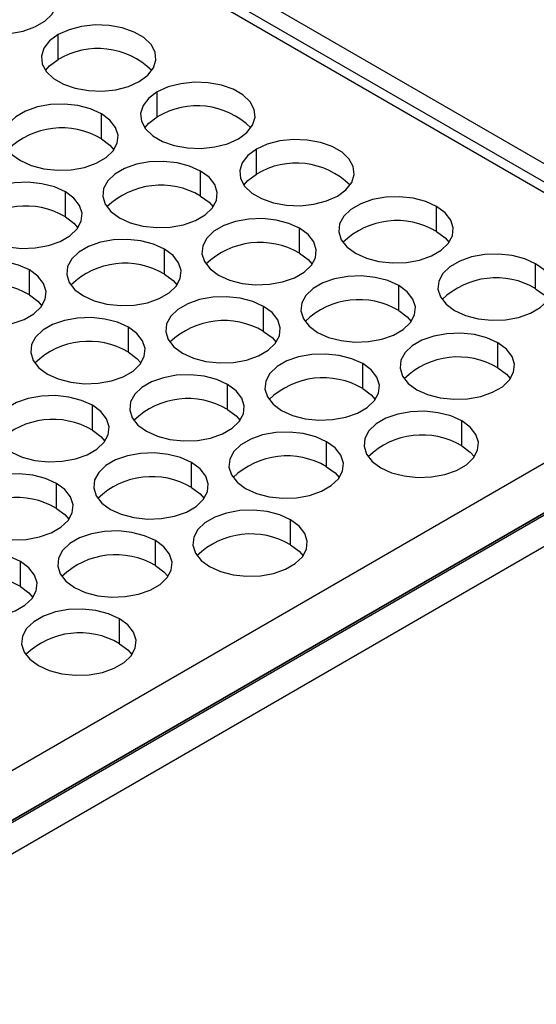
# Model space of a CAD drawing. Header units: millimetres. Extents: x 0 to 419, y 0 to 324.
# Tile 33 of 35: x 383 to 398, y 265 to 294. Entities that reach past the tile are written whole.
import ezdxf

# ---------------------------------------------------------------- set-up
doc = ezdxf.new("R2010")
doc.units = ezdxf.units.MM
doc.header["$LTSCALE"] = 1.5

msp = doc.modelspace()

# ---------------------------------------------------------------- linework, layer by layer
for p, q in [((405.535, 285.265), (377.958, 301.185)), ((405.985, 285.31), (378.408, 301.23)), ((379.549, 301.124), (407.657, 284.898)), ((384.402, 293.118), (384.402, 293.853)), ((387.318, 291.434), (387.318, 292.169)), ((385.674, 290.791), (385.674, 291.526)), ((390.235, 289.75), (390.235, 290.485)), ((388.591, 289.108), (388.591, 289.842)), ((384.614, 288.495), (384.614, 289.23)), ((395.539, 288.067), (395.539, 288.802)), ((391.508, 287.424), (391.508, 288.159)), ((387.531, 286.811), (387.531, 287.546)), ((398.455, 286.383), (398.455, 287.118)), ((383.553, 286.199), (383.553, 286.934)), ((394.425, 285.74), (394.425, 286.475)), ((390.447, 285.128), (390.447, 285.862)), ((375.413, 267.815), (405.588, 285.235)), ((386.47, 284.515), (386.47, 285.25)), ((397.342, 284.056), (397.342, 284.791)), ((375.947, 266.653), (406.225, 284.133)), ((375.947, 266.592), (406.225, 284.071)), ((406.225, 284.133), (376.049, 266.712)), ((393.364, 283.444), (393.364, 284.179)), ((351.123, 251.344), (407.657, 283.979)), ((389.387, 282.831), (389.387, 283.566)), ((385.409, 282.219), (385.409, 282.954)), ((396.281, 281.76), (396.281, 282.495)), ((392.304, 281.148), (392.304, 281.882)), ((388.326, 280.535), (388.326, 281.27)), ((384.349, 279.923), (384.349, 280.658)), ((391.243, 278.851), (391.243, 279.586)), ((387.265, 278.239), (387.265, 278.974)), ((383.288, 277.627), (383.288, 278.362)), ((386.205, 275.943), (386.205, 276.678))]:
    msp.add_line(p, q)
at = {"flags": 128}
for points in [[(381.485, 294.159), (381.805, 294.014), (382.176, 293.918), (382.576, 293.876), (382.982, 293.89), (383.371, 293.96), (383.719, 294.081), (384.006, 294.247), (384.217, 294.448), (384.338, 294.672), (384.363, 294.907), (384.289, 295.138), (384.122, 295.352), (383.871, 295.537)], [(386.788, 292.475), (387.039, 292.66), (387.206, 292.874), (387.279, 293.105), (387.255, 293.34), (387.134, 293.564), (386.923, 293.765), (386.636, 293.931), (386.287, 294.053), (385.899, 294.122), (385.493, 294.137), (385.093, 294.094), (384.722, 293.998), (384.402, 293.853)], [(384.402, 293.853), (384.151, 293.668), (383.984, 293.454), (383.91, 293.223), (383.935, 292.989), (384.056, 292.764), (384.267, 292.563), (384.554, 292.397), (384.902, 292.276), (385.291, 292.206), (385.697, 292.192), (386.097, 292.234), (386.468, 292.331), (386.788, 292.475)], [(384.032, 292.797), (384.151, 292.933), (384.402, 293.118)], [(389.705, 290.792), (389.956, 290.976), (390.123, 291.191), (390.196, 291.422), (390.172, 291.656), (390.051, 291.88), (389.84, 292.081), (389.552, 292.247), (389.204, 292.369), (388.816, 292.439), (388.41, 292.453), (388.01, 292.41), (387.639, 292.314), (387.318, 292.169)], [(387.318, 292.169), (387.068, 291.984), (386.901, 291.77), (386.827, 291.539), (386.852, 291.305), (386.973, 291.081), (387.183, 290.88), (387.471, 290.714), (387.819, 290.592), (388.208, 290.522), (388.614, 290.508), (389.014, 290.55), (389.385, 290.647), (389.705, 290.792)], [(385.674, 291.526), (385.354, 291.671), (384.983, 291.768), (384.583, 291.81), (384.177, 291.796), (383.789, 291.726), (383.441, 291.604), (383.153, 291.438), (382.942, 291.237), (382.821, 291.013), (382.797, 290.779), (382.87, 290.548), (383.037, 290.333), (383.288, 290.149)], [(383.288, 290.149), (383.608, 290.004), (383.979, 289.907), (384.379, 289.865), (384.785, 289.879), (385.174, 289.949), (385.522, 290.071), (385.81, 290.237), (386.02, 290.438), (386.141, 290.662), (386.166, 290.896), (386.092, 291.127), (385.925, 291.341), (385.674, 291.526)], [(386.949, 291.113), (387.068, 291.249), (387.318, 291.434)], [(385.674, 290.791), (385.925, 290.607), (386.044, 290.47)], [(392.622, 289.108), (392.873, 289.293), (393.04, 289.507), (393.113, 289.738), (393.088, 289.972), (392.967, 290.196), (392.757, 290.397), (392.469, 290.563), (392.121, 290.685), (391.733, 290.755), (391.327, 290.769), (390.927, 290.727), (390.556, 290.63), (390.235, 290.485)], [(390.235, 290.485), (389.984, 290.3), (389.817, 290.086), (389.744, 289.855), (389.769, 289.621), (389.89, 289.397), (390.1, 289.196), (390.388, 289.03), (390.736, 288.908), (391.124, 288.838), (391.53, 288.824), (391.931, 288.866), (392.302, 288.963), (392.622, 289.108)], [(388.591, 289.842), (388.271, 289.987), (387.9, 290.084), (387.5, 290.126), (387.094, 290.112), (386.705, 290.042), (386.357, 289.92), (386.07, 289.754), (385.859, 289.553), (385.738, 289.329), (385.714, 289.095), (385.787, 288.864), (385.954, 288.65), (386.205, 288.465)], [(386.205, 288.465), (386.525, 288.32), (386.896, 288.224), (387.296, 288.181), (387.702, 288.195), (388.091, 288.265), (388.439, 288.387), (388.726, 288.553), (388.937, 288.754), (389.058, 288.978), (389.082, 289.212), (389.009, 289.443), (388.842, 289.658), (388.591, 289.842)], [(389.866, 289.429), (389.984, 289.566), (390.235, 289.75)], [(384.614, 289.23), (384.294, 289.375), (383.923, 289.471), (383.522, 289.514), (383.116, 289.5), (382.728, 289.43), (382.38, 289.308), (382.092, 289.142), (381.882, 288.941), (381.761, 288.717), (381.736, 288.482), (381.809, 288.251), (381.976, 288.037), (382.227, 287.852)], [(382.227, 287.852), (382.548, 287.708), (382.919, 287.611), (383.319, 287.569), (383.725, 287.583), (384.113, 287.653), (384.461, 287.774), (384.749, 287.941), (384.959, 288.141), (385.08, 288.366), (385.105, 288.6), (385.032, 288.831), (384.865, 289.045), (384.614, 289.23)], [(388.591, 289.108), (388.842, 288.923), (388.961, 288.786)], [(395.539, 288.802), (395.218, 288.946), (394.847, 289.043), (394.447, 289.085), (394.041, 289.071), (393.653, 289.001), (393.305, 288.88), (393.017, 288.713), (392.807, 288.512), (392.686, 288.288), (392.661, 288.054), (392.734, 287.823), (392.901, 287.609), (393.152, 287.424)], [(393.152, 287.424), (393.472, 287.279), (393.843, 287.183), (394.243, 287.14), (394.65, 287.154), (395.038, 287.224), (395.386, 287.346), (395.674, 287.512), (395.884, 287.713), (396.005, 287.937), (396.03, 288.171), (395.956, 288.402), (395.789, 288.617), (395.539, 288.802)], [(384.614, 288.495), (384.865, 288.31), (384.983, 288.174)], [(391.508, 288.159), (391.188, 288.303), (390.817, 288.4), (390.417, 288.442), (390.011, 288.428), (389.622, 288.358), (389.274, 288.237), (388.986, 288.071), (388.776, 287.87), (388.655, 287.645), (388.63, 287.411), (388.704, 287.18), (388.871, 286.966), (389.122, 286.781)], [(389.122, 286.781), (389.442, 286.636), (389.813, 286.54), (390.213, 286.497), (390.619, 286.512), (391.007, 286.581), (391.356, 286.703), (391.643, 286.869), (391.854, 287.07), (391.975, 287.294), (391.999, 287.529), (391.926, 287.76), (391.759, 287.974), (391.508, 288.159)], [(387.531, 287.546), (387.21, 287.691), (386.839, 287.788), (386.439, 287.83), (386.033, 287.816), (385.645, 287.746), (385.297, 287.624), (385.009, 287.458), (384.799, 287.257), (384.678, 287.033), (384.653, 286.799), (384.726, 286.568), (384.893, 286.353), (385.144, 286.169)], [(395.539, 288.067), (395.789, 287.882), (395.908, 287.745)], [(385.144, 286.169), (385.464, 286.024), (385.835, 285.927), (386.235, 285.885), (386.642, 285.899), (387.03, 285.969), (387.378, 286.091), (387.666, 286.257), (387.876, 286.458), (387.997, 286.682), (388.022, 286.916), (387.948, 287.147), (387.782, 287.361), (387.531, 287.546)], [(391.508, 287.424), (391.759, 287.239), (391.878, 287.102)], [(398.455, 287.118), (398.135, 287.263), (397.764, 287.359), (397.364, 287.401), (396.958, 287.387), (396.57, 287.317), (396.221, 287.196), (395.934, 287.03), (395.723, 286.829), (395.602, 286.604), (395.578, 286.37), (395.651, 286.139), (395.818, 285.925), (396.069, 285.74)], [(383.553, 286.934), (383.233, 287.079), (382.862, 287.175), (382.462, 287.218), (382.056, 287.203), (381.667, 287.133), (381.319, 287.012), (381.032, 286.846), (380.821, 286.645), (380.7, 286.421), (380.675, 286.186), (380.749, 285.955), (380.916, 285.741), (381.167, 285.556)], [(396.069, 285.74), (396.389, 285.595), (396.76, 285.499), (397.16, 285.456), (397.566, 285.471), (397.955, 285.54), (398.303, 285.662), (398.591, 285.828), (398.801, 286.029), (398.922, 286.253), (398.947, 286.488), (398.873, 286.719), (398.706, 286.933), (398.455, 287.118)], [(381.167, 285.556), (381.487, 285.411), (381.858, 285.315), (382.258, 285.273), (382.664, 285.287), (383.052, 285.357), (383.401, 285.478), (383.688, 285.644), (383.899, 285.845), (384.02, 286.07), (384.044, 286.304), (383.971, 286.535), (383.804, 286.749), (383.553, 286.934)], [(387.531, 286.811), (387.782, 286.627), (387.9, 286.49)], [(394.425, 286.475), (394.105, 286.62), (393.734, 286.716), (393.334, 286.758), (392.927, 286.744), (392.539, 286.674), (392.191, 286.553), (391.903, 286.387), (391.693, 286.186), (391.572, 285.962), (391.547, 285.727), (391.621, 285.496), (391.788, 285.282), (392.038, 285.097)], [(392.038, 285.097), (392.359, 284.952), (392.73, 284.856), (393.13, 284.814), (393.536, 284.828), (393.924, 284.898), (394.272, 285.019), (394.56, 285.185), (394.77, 285.386), (394.892, 285.61), (394.916, 285.845), (394.843, 286.076), (394.676, 286.29), (394.425, 286.475)], [(398.455, 286.383), (398.706, 286.198), (398.825, 286.061)], [(383.553, 286.199), (383.804, 286.014), (383.923, 285.878)], [(390.447, 285.862), (390.127, 286.007), (389.756, 286.104), (389.356, 286.146), (388.95, 286.132), (388.562, 286.062), (388.213, 285.94), (387.926, 285.774), (387.715, 285.573), (387.594, 285.349), (387.57, 285.115), (387.643, 284.884), (387.81, 284.67), (388.061, 284.485)], [(388.061, 284.485), (388.381, 284.34), (388.752, 284.244), (389.152, 284.201), (389.558, 284.215), (389.947, 284.285), (390.295, 284.407), (390.583, 284.573), (390.793, 284.774), (390.914, 284.998), (390.939, 285.232), (390.865, 285.463), (390.698, 285.678), (390.447, 285.862)], [(386.47, 285.25), (386.15, 285.395), (385.779, 285.491), (385.379, 285.534), (384.973, 285.52), (384.584, 285.45), (384.236, 285.328), (383.948, 285.162), (383.738, 284.961), (383.617, 284.737), (383.592, 284.502), (383.666, 284.271), (383.833, 284.057), (384.083, 283.872)], [(394.425, 285.74), (394.676, 285.555), (394.795, 285.418)], [(384.083, 283.872), (384.404, 283.728), (384.775, 283.631), (385.175, 283.589), (385.581, 283.603), (385.969, 283.673), (386.317, 283.794), (386.605, 283.961), (386.816, 284.161), (386.937, 284.386), (386.961, 284.62), (386.888, 284.851), (386.721, 285.065), (386.47, 285.25)], [(390.447, 285.128), (390.698, 284.943), (390.817, 284.806)], [(397.342, 284.791), (397.021, 284.936), (396.651, 285.032), (396.25, 285.074), (395.844, 285.06), (395.456, 284.99), (395.108, 284.869), (394.82, 284.703), (394.61, 284.502), (394.489, 284.278), (394.464, 284.043), (394.537, 283.812), (394.704, 283.598), (394.955, 283.413)], [(394.955, 283.413), (395.275, 283.268), (395.646, 283.172), (396.047, 283.13), (396.453, 283.144), (396.841, 283.214), (397.189, 283.335), (397.477, 283.501), (397.687, 283.702), (397.808, 283.926), (397.833, 284.161), (397.76, 284.392), (397.593, 284.606), (397.342, 284.791)], [(386.47, 284.515), (386.721, 284.33), (386.84, 284.194)], [(393.364, 284.179), (393.044, 284.323), (392.673, 284.42), (392.273, 284.462), (391.867, 284.448), (391.478, 284.378), (391.13, 284.257), (390.843, 284.091), (390.632, 283.89), (390.511, 283.665), (390.487, 283.431), (390.56, 283.2), (390.727, 282.986), (390.978, 282.801)], [(390.978, 282.801), (391.298, 282.656), (391.669, 282.56), (392.069, 282.517), (392.475, 282.532), (392.864, 282.601), (393.212, 282.723), (393.499, 282.889), (393.71, 283.09), (393.831, 283.314), (393.855, 283.549), (393.782, 283.78), (393.615, 283.994), (393.364, 284.179)], [(397.342, 284.056), (397.593, 283.871), (397.711, 283.735)], [(389.387, 283.566), (389.067, 283.711), (388.696, 283.808), (388.295, 283.85), (387.889, 283.836), (387.501, 283.766), (387.153, 283.644), (386.865, 283.478), (386.655, 283.277), (386.534, 283.053), (386.509, 282.819), (386.582, 282.588), (386.749, 282.373), (387, 282.189)], [(387, 282.189), (387.321, 282.044), (387.691, 281.947), (388.092, 281.905), (388.498, 281.919), (388.886, 281.989), (389.234, 282.111), (389.522, 282.277), (389.732, 282.478), (389.853, 282.702), (389.878, 282.936), (389.805, 283.167), (389.638, 283.381), (389.387, 283.566)], [(385.409, 282.954), (385.089, 283.099), (384.718, 283.195), (384.318, 283.238), (383.912, 283.223), (383.523, 283.154), (383.175, 283.032), (382.888, 282.866), (382.677, 282.665), (382.556, 282.441), (382.532, 282.206), (382.605, 281.975), (382.772, 281.761), (383.023, 281.576)], [(393.364, 283.444), (393.615, 283.259), (393.734, 283.122)], [(383.023, 281.576), (383.343, 281.431), (383.714, 281.335), (384.114, 281.293), (384.52, 281.307), (384.909, 281.377), (385.257, 281.498), (385.544, 281.664), (385.755, 281.865), (385.876, 282.09), (385.9, 282.324), (385.827, 282.555), (385.66, 282.769), (385.409, 282.954)], [(389.387, 282.831), (389.638, 282.647), (389.756, 282.51)], [(396.281, 282.495), (395.961, 282.64), (395.59, 282.736), (395.19, 282.778), (394.784, 282.764), (394.395, 282.694), (394.047, 282.573), (393.759, 282.407), (393.549, 282.206), (393.428, 281.982), (393.403, 281.747), (393.477, 281.516), (393.644, 281.302), (393.895, 281.117)], [(393.895, 281.117), (394.215, 280.972), (394.586, 280.876), (394.986, 280.834), (395.392, 280.848), (395.78, 280.918), (396.129, 281.039), (396.416, 281.205), (396.627, 281.406), (396.748, 281.63), (396.772, 281.865), (396.699, 282.096), (396.532, 282.31), (396.281, 282.495)], [(385.409, 282.219), (385.66, 282.034), (385.779, 281.898)], [(392.304, 281.882), (391.983, 282.027), (391.612, 282.124), (391.212, 282.166), (390.806, 282.152), (390.418, 282.082), (390.07, 281.96), (389.782, 281.794), (389.572, 281.593), (389.45, 281.369), (389.426, 281.135), (389.499, 280.904), (389.666, 280.69), (389.917, 280.505)], [(389.917, 280.505), (390.237, 280.36), (390.608, 280.264), (391.008, 280.221), (391.415, 280.235), (391.803, 280.305), (392.151, 280.427), (392.439, 280.593), (392.649, 280.794), (392.77, 281.018), (392.795, 281.252), (392.721, 281.483), (392.554, 281.698), (392.304, 281.882)], [(396.281, 281.76), (396.532, 281.575), (396.651, 281.438)], [(388.326, 281.27), (388.006, 281.415), (387.635, 281.511), (387.235, 281.554), (386.829, 281.54), (386.44, 281.47), (386.092, 281.348), (385.804, 281.182), (385.594, 280.981), (385.473, 280.757), (385.448, 280.522), (385.522, 280.291), (385.689, 280.077), (385.94, 279.892)], [(385.94, 279.892), (386.26, 279.748), (386.631, 279.651), (387.031, 279.609), (387.437, 279.623), (387.825, 279.693), (388.174, 279.814), (388.461, 279.981), (388.672, 280.182), (388.793, 280.406), (388.817, 280.64), (388.744, 280.871), (388.577, 281.085), (388.326, 281.27)], [(392.304, 281.148), (392.554, 280.963), (392.673, 280.826)], [(384.349, 280.658), (384.028, 280.803), (383.657, 280.899), (383.257, 280.941), (382.851, 280.927), (382.463, 280.857), (382.115, 280.736), (381.827, 280.57), (381.617, 280.369), (381.496, 280.145), (381.471, 279.91), (381.544, 279.679), (381.711, 279.465), (381.962, 279.28)], [(381.962, 279.28), (382.282, 279.135), (382.653, 279.039), (383.054, 278.997), (383.46, 279.011), (383.848, 279.081), (384.196, 279.202), (384.484, 279.368), (384.694, 279.569), (384.815, 279.793), (384.84, 280.028), (384.766, 280.259), (384.6, 280.473), (384.349, 280.658)], [(388.326, 280.535), (388.577, 280.35), (388.696, 280.214)], [(384.349, 279.923), (384.6, 279.738), (384.718, 279.602)], [(391.243, 279.586), (390.923, 279.731), (390.552, 279.828), (390.152, 279.87), (389.746, 279.856), (389.357, 279.786), (389.009, 279.664), (388.721, 279.498), (388.511, 279.297), (388.39, 279.073), (388.365, 278.839), (388.439, 278.608), (388.606, 278.393), (388.856, 278.209)], [(388.856, 278.209), (389.177, 278.064), (389.548, 277.967), (389.948, 277.925), (390.354, 277.939), (390.742, 278.009), (391.09, 278.131), (391.378, 278.297), (391.589, 278.498), (391.71, 278.722), (391.734, 278.956), (391.661, 279.187), (391.494, 279.401), (391.243, 279.586)], [(387.265, 278.974), (386.945, 279.119), (386.574, 279.215), (386.174, 279.258), (385.768, 279.243), (385.38, 279.174), (385.031, 279.052), (384.744, 278.886), (384.533, 278.685), (384.412, 278.461), (384.388, 278.226), (384.461, 277.995), (384.628, 277.781), (384.879, 277.596)], [(384.879, 277.596), (385.199, 277.451), (385.57, 277.355), (385.97, 277.313), (386.376, 277.327), (386.765, 277.397), (387.113, 277.518), (387.401, 277.684), (387.611, 277.885), (387.732, 278.11), (387.757, 278.344), (387.683, 278.575), (387.516, 278.789), (387.265, 278.974)], [(391.243, 278.851), (391.494, 278.667), (391.613, 278.53)], [(383.288, 278.362), (382.968, 278.507), (382.597, 278.603), (382.197, 278.645), (381.791, 278.631), (381.402, 278.561), (381.054, 278.44), (380.766, 278.274), (380.556, 278.073), (380.435, 277.848), (380.41, 277.614), (380.484, 277.383), (380.651, 277.169), (380.901, 276.984)], [(380.901, 276.984), (381.222, 276.839), (381.593, 276.743), (381.993, 276.7), (382.399, 276.715), (382.787, 276.785), (383.135, 276.906), (383.423, 277.072), (383.634, 277.273), (383.755, 277.497), (383.779, 277.732), (383.706, 277.963), (383.539, 278.177), (383.288, 278.362)], [(387.265, 278.239), (387.516, 278.054), (387.635, 277.918)], [(383.288, 277.627), (383.539, 277.442), (383.658, 277.305)], [(386.205, 276.678), (385.885, 276.823), (385.514, 276.919), (385.113, 276.961), (384.707, 276.947), (384.319, 276.877), (383.971, 276.756), (383.683, 276.59), (383.473, 276.389), (383.352, 276.165), (383.327, 275.93), (383.4, 275.699), (383.567, 275.485), (383.818, 275.3)], [(383.818, 275.3), (384.139, 275.155), (384.51, 275.059), (384.91, 275.017), (385.316, 275.031), (385.704, 275.101), (386.052, 275.222), (386.34, 275.388), (386.55, 275.589), (386.671, 275.813), (386.696, 276.048), (386.623, 276.279), (386.456, 276.493), (386.205, 276.678)], [(386.205, 275.943), (386.456, 275.758), (386.574, 275.622)]]:
    msp.add_lwpolyline(points, dxfattribs=at)
for centre, radius, start, end in [((385.573, 291.183), 2.262, 45.5201, 121.177), ((388.49, 289.499), 2.262, 45.5201, 121.177), ((384.508, 288.819), 2.292, 59.3926, 133.9104), ((391.406, 287.815), 2.262, 45.5201, 121.177), ((387.424, 287.135), 2.292, 59.3926, 133.9104), ((383.447, 286.523), 2.292, 59.3926, 133.9104), ((394.372, 286.094), 2.292, 59.3926, 133.9104), ((390.341, 285.451), 2.292, 59.3926, 133.9104), ((386.364, 284.839), 2.292, 59.3926, 133.9104), ((397.289, 284.41), 2.292, 59.3926, 133.9104), ((382.386, 284.227), 2.292, 59.3926, 133.9104), ((393.258, 283.768), 2.292, 59.3926, 133.9104), ((389.281, 283.155), 2.292, 59.3926, 133.9104), ((385.303, 282.543), 2.292, 59.3926, 133.9104), ((396.175, 282.084), 2.292, 59.3926, 133.9104), ((392.197, 281.471), 2.292, 59.3926, 133.9104), ((388.22, 280.859), 2.292, 59.3926, 133.9104), ((384.243, 280.247), 2.292, 59.3926, 133.9104), ((395.114, 279.788), 2.292, 59.3926, 133.9104), ((391.137, 279.175), 2.292, 59.3926, 133.9104), ((387.159, 278.563), 2.292, 59.3926, 133.9104), ((383.182, 277.951), 2.292, 59.3926, 133.9104), ((390.076, 276.879), 2.292, 59.3926, 133.9104), ((386.099, 276.267), 2.292, 59.3926, 133.9104), ((382.121, 275.654), 2.292, 59.3926, 133.9104), ((385.038, 273.971), 2.292, 59.3926, 133.9104)]:
    msp.add_arc(centre, radius, start, end)

doc.saveas('drawing.dxf')
